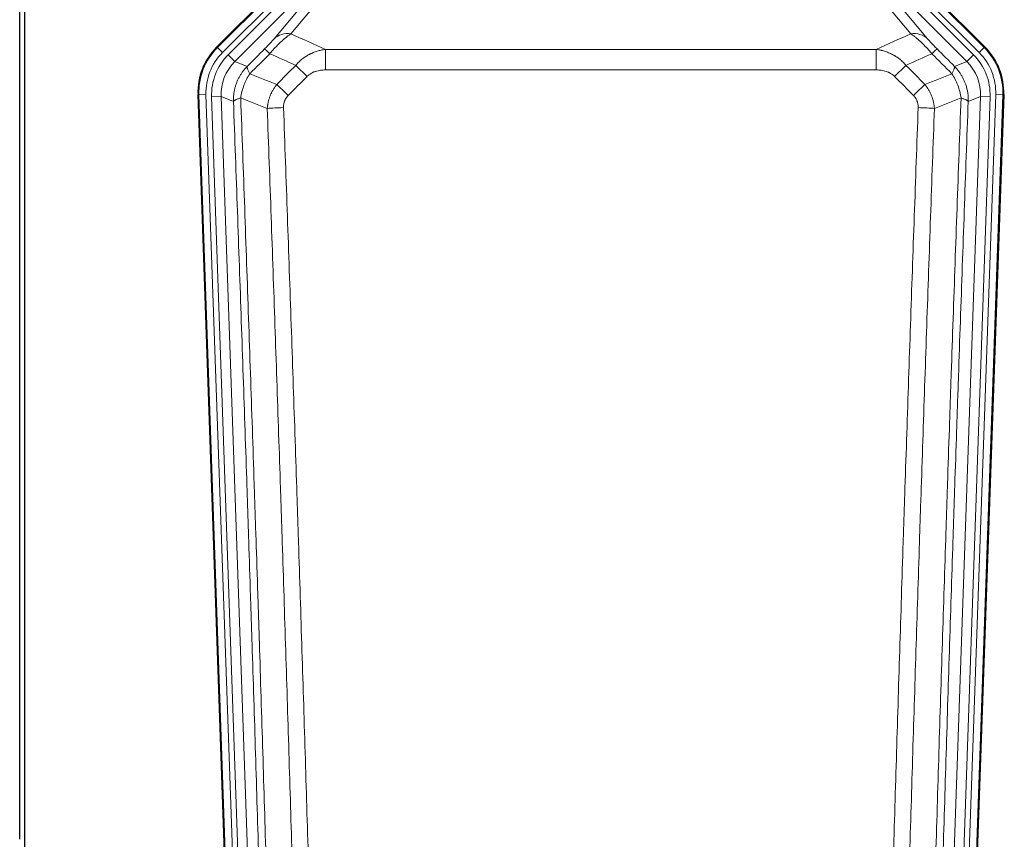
# Model space of a CAD drawing. Header units: inches. Extents: x 0 to 17820, y -10 to 12600.
# Tile 11 of 125: x 2194 to 2611, y 3210 to 3557. Entities that reach past the tile are written whole.
import ezdxf

# ---------------------------------------------------------------- set-up
doc = ezdxf.new("R2010")
doc.units = ezdxf.units.IN
doc.layers.add('1', color=7, linetype='Continuous', true_color=0xffffff)

msp = doc.modelspace()

# ---------------------------------------------------------------- linework, layer by layer
at = {"layer": '1', "color": 2, "linetype": 'Continuous', "lineweight": 25}
for p, q in [((2194.089, 3210.404), (2194.089, 3610.984)), ((2196.089, 3610.656), (2196.089, 3187.146)), ((2277.448, 3545.533), (2321.264, 3589.349)), ((2558.915, 3589.349), (2602.731, 3545.533)), ((2282.685, 3149.881), (2269.567, 3525.526)), ((2610.611, 3525.526), (2597.494, 3149.881))]:
    msp.add_line(p, q, dxfattribs=at)
at = {"layer": '1', "color": 110, "linetype": 'Continuous', "lineweight": 13}
for p, q in [((2277.829, 3545.383), (2321.42, 3588.974)), ((2558.759, 3588.974), (2602.35, 3545.383)), ((2323.538, 3586.855), (2279.947, 3543.264)), ((2282.339, 3542.322), (2324.514, 3584.498)), ((2597.84, 3542.322), (2555.665, 3584.498)), ((2600.232, 3543.264), (2556.641, 3586.855)), ((2327.339, 3581.673), (2285.164, 3539.498)), ((2301.815, 3549.163), (2327.893, 3580.336)), ((2334.954, 3582.382), (2308.876, 3551.209)), ((2595.015, 3539.498), (2554.09, 3580.423)), ((2571.302, 3551.209), (2549.188, 3577.645)), ((2554.09, 3578.18), (2578.364, 3549.163)), ((2277.448, 3545.533), (2277.829, 3545.383)), ((2279.947, 3543.264), (2277.829, 3545.383)), ((2323.503, 3535.93), (2323.503, 3544.639)), ((2323.503, 3544.639), (2556.676, 3544.639)), ((2556.676, 3535.93), (2556.676, 3544.639)), ((2602.35, 3545.383), (2600.232, 3543.264)), ((2602.35, 3545.383), (2602.731, 3545.533)), ((2282.339, 3542.322), (2285.164, 3539.498)), ((2285.164, 3539.498), (2290.388, 3537.44)), ((2589.791, 3537.44), (2595.015, 3539.498)), ((2595.015, 3539.498), (2597.84, 3542.322)), ((2556.676, 3535.93), (2323.503, 3535.93)), ((2269.948, 3525.376), (2269.567, 3525.526)), ((2272.942, 3525.481), (2269.948, 3525.376)), ((2283.059, 3149.933), (2269.948, 3525.376)), ((2272.942, 3525.481), (2286.053, 3150.038)), ((2275.334, 3524.539), (2279.326, 3524.678)), ((2275.334, 3524.539), (2288.4, 3150.368)), ((2284.574, 3522.611), (2279.326, 3524.678)), ((2279.326, 3524.678), (2292.392, 3150.507)), ((2587.787, 3150.507), (2600.853, 3524.678)), ((2604.845, 3524.539), (2591.779, 3150.368)), ((2594.126, 3150.038), (2607.237, 3525.481)), ((2600.853, 3524.678), (2595.605, 3522.611)), ((2610.231, 3525.376), (2597.12, 3149.933)), ((2600.853, 3524.678), (2604.845, 3524.539)), ((2610.231, 3525.376), (2607.237, 3525.481)), ((2610.611, 3525.526), (2610.231, 3525.376))]:
    msp.add_line(p, q, dxfattribs=at)
for centre, major_axis, ratio, start_param, end_param in [((2308.876, 3542.102), (-7.67, 6.416), 0.860824, 5.3364913, 6.1801624), ((2571.302, 3542.102), (-7.67, -6.416), 0.860824, 3.2446156, 4.0882866), ((2296.961, 3526.291), (25.153, -9.908), 0.9987323, 2.7320361, 3.5511492), ((2296.961, 3526.291, 0), (22.366, -8.81), 0.9983711, 2.7320361, 3.5511492), ((2304.789, 3537.738), (7.081, -7.061), 0.0269081, 2.343706, 3.0892138), ((2575.39, 3537.738), (-7.081, -7.061), 0.0269081, 3.1939715, 3.9394793), ((2583.218, 3526.291, 0), (-22.366, -8.81), 0.9983711, 2.7320361, 3.5511492), ((2583.218, 3526.291), (-25.153, -9.908), 0.9987323, 2.7320361, 3.5511492), ((2299.353, 3525.349, 0), (-22.366, 8.81), 0.9983711, 5.8736288, 6.6927419), ((2299.353, 3525.349), (18.651, -7.347), 0.9977215, 2.7320361, 3.5511492), ((2580.826, 3525.349), (-18.651, -7.347), 0.9977215, 2.7320361, 3.5511492), ((2580.826, 3525.349, 0), (22.366, 8.81), 0.9983711, 5.8736288, 6.6927419), ((2315.745, 3532.807), (7.096, -7.046), 0.0275577, 1.5981516, 2.344042), ((2564.434, 3532.807), (-7.096, -7.046), 0.0275577, 3.9391433, 4.6850337), ((2307.736, 3524.743), (7.095, -7.047), 0.0252539, 1.5958719, 2.342907), ((2572.443, 3524.743), (7.095, 7.047), 0.0252539, 0.7986857, 1.5457208), ((2305.764, 3519.655), (-9.993, -0.365), 0.0335157, 4.711165, 5.4709844), ((2574.415, 3519.655), (-9.993, 0.365), 0.0335157, 3.9537936, 4.713613)]:
    msp.add_ellipse(centre, major_axis=major_axis, ratio=ratio, start_param=start_param, end_param=end_param, dxfattribs=at)
at = {"layer": '1', "color": 2, "linetype": 'Continuous', "lineweight": 25}
for centre, major_axis in [((2296.589, 3526.437, 0), (25.162, -9.912)), ((2583.59, 3526.437, 0), (-25.162, -9.912))]:
    msp.add_ellipse(centre, major_axis=major_axis, ratio=0.9983711, start_param=2.7320361, end_param=3.5511492, dxfattribs=at)
at = {"layer": '1', "color": 110, "linetype": 'Continuous', "lineweight": 13}
for points, knots in [([(2299.981, 3542.804), (2300.365, 3543.263), (2301.135, 3544.16), (2301.911, 3545.015), (2302.495, 3545.64), (2302.69, 3545.845), (2302.934, 3546.099), (2302.983, 3546.149), (2303.08, 3546.25), (2303.226, 3546.4), (2303.372, 3546.548), (2303.856, 3547.036), (2304.24, 3547.409), (2304.999, 3548.125), (2305.374, 3548.467), (2305.839, 3548.875), (2305.932, 3548.955), (2306.116, 3549.114), (2306.391, 3549.348), (2306.661, 3549.571), (2307.196, 3550.002), (2307.543, 3550.27), (2308.053, 3550.644), (2308.221, 3550.764), (2308.469, 3550.937), (2308.552, 3550.993), (2308.715, 3551.103), (2308.796, 3551.157), (2308.876, 3551.209)], [0, 0, 0, 0, 0.125, 0.25, 0.25, 0.3125, 0.3125, 0.328125, 0.328125, 0.34375, 0.375, 0.375, 0.5, 0.5, 0.625, 0.625, 0.65625, 0.65625, 0.6875, 0.75, 0.75, 0.875, 0.875, 0.9375, 0.9375, 0.96875, 0.96875, 1, 1, 1, 1]), ([(2571.302, 3551.209), (2571.624, 3550.999), (2571.955, 3550.77), (2572.632, 3550.273), (2572.979, 3550.005), (2573.513, 3549.574), (2573.693, 3549.426), (2573.967, 3549.195), (2574.059, 3549.117), (2574.197, 3548.998), (2574.244, 3548.958), (2574.336, 3548.878), (2574.754, 3548.513), (2575.552, 3547.787), (2576.317, 3547.041), (2576.896, 3546.458), (2577.09, 3546.26), (2577.382, 3545.957), (2577.479, 3545.855), (2577.626, 3545.7), (2577.675, 3545.648), (2577.773, 3545.544), (2577.822, 3545.492), (2578.262, 3545.021), (2578.652, 3544.592), (2579.427, 3543.713), (2579.813, 3543.264), (2580.198, 3542.804)], [0, 0, 0, 0, 0.125, 0.125, 0.25, 0.25, 0.3125, 0.3125, 0.34375, 0.34375, 0.359375, 0.359375, 0.375, 0.5, 0.625, 0.625, 0.6875, 0.6875, 0.71875, 0.71875, 0.734375, 0.734375, 0.75, 0.75, 0.875, 0.875, 1, 1, 1, 1]), ([(2301.815, 3549.163), (2301.79, 3549.133), (2301.764, 3549.102), (2301.711, 3549.04), (2301.684, 3549.008), (2301.601, 3548.911), (2301.544, 3548.844), (2301.364, 3548.637), (2301.236, 3548.491), (2301.028, 3548.258), (2300.956, 3548.178), (2300.844, 3548.054), (2300.788, 3547.992), (2300.729, 3547.928), (2300.69, 3547.885), (2300.67, 3547.863), (2300.491, 3547.667), (2300.324, 3547.486), (2299.973, 3547.111), (2299.789, 3546.916), (2299.549, 3546.664), (2299.476, 3546.587), (2299.402, 3546.51), (2299.352, 3546.458), (2299.327, 3546.432), (2299.202, 3546.302), (2299.101, 3546.197), (2298.794, 3545.88), (2298.586, 3545.667), (2298.162, 3545.236), (2297.947, 3545.019), (2297.728, 3544.799)], [0, 0, 0, 0, 0.03125, 0.03125, 0.0625, 0.0625, 0.125, 0.125, 0.25, 0.25, 0.3125, 0.3125, 0.34375, 0.359375, 0.359375, 0.375, 0.375, 0.5, 0.5, 0.625, 0.625, 0.65625, 0.671875, 0.671875, 0.6875, 0.6875, 0.75, 0.75, 0.875, 0.875, 1, 1, 1, 1]), ([(2582.451, 3544.799), (2582.232, 3545.019), (2582.015, 3545.237), (2581.589, 3545.671), (2581.38, 3545.885), (2581.122, 3546.152), (2581.07, 3546.205), (2580.969, 3546.31), (2580.818, 3546.467), (2580.672, 3546.62), (2580.385, 3546.921), (2580.203, 3547.114), (2579.853, 3547.489), (2579.686, 3547.67), (2579.506, 3547.866), (2579.486, 3547.887), (2579.447, 3547.93), (2579.389, 3547.995), (2579.256, 3548.141), (2579.149, 3548.261), (2578.941, 3548.493), (2578.813, 3548.639), (2578.575, 3548.914), (2578.465, 3549.042), (2578.364, 3549.163)], [0, 0, 0, 0, 0.125, 0.125, 0.25, 0.25, 0.28125, 0.28125, 0.3125, 0.375, 0.375, 0.5, 0.5, 0.625, 0.625, 0.640625, 0.640625, 0.65625, 0.6875, 0.75, 0.75, 0.875, 0.875, 1, 1, 1, 1]), ([(2310.927, 3537.869), (2311.127, 3538.108), (2311.333, 3538.342), (2311.65, 3538.685), (2311.757, 3538.799), (2311.974, 3539.021), (2312.083, 3539.131), (2312.636, 3539.672), (2313.097, 3540.08), (2314.054, 3540.848), (2314.55, 3541.207), (2315.192, 3541.627), (2315.321, 3541.709), (2315.517, 3541.831), (2315.583, 3541.871), (2315.714, 3541.95), (2315.78, 3541.99), (2316.111, 3542.184), (2316.446, 3542.371), (2316.786, 3542.547), (2316.922, 3542.616), (2316.99, 3542.651), (2317.196, 3542.753), (2317.333, 3542.819), (2317.747, 3543.013), (2318.024, 3543.135), (2318.862, 3543.481), (2319.427, 3543.686), (2320.57, 3544.044), (2321.148, 3544.197), (2322.316, 3544.455), (2322.907, 3544.559), (2323.503, 3544.639)], [0, 0, 0, 0, 0.0625, 0.0625, 0.09375, 0.09375, 0.125, 0.125, 0.25, 0.25, 0.375, 0.375, 0.40625, 0.40625, 0.421875, 0.421875, 0.4375, 0.4375, 0.5, 0.515625, 0.515625, 0.53125, 0.53125, 0.5625, 0.5625, 0.625, 0.625, 0.75, 0.75, 0.875, 0.875, 1, 1, 1, 1]), ([(2556.676, 3544.639), (2557.273, 3544.559), (2557.941, 3544.441), (2558.605, 3544.291), (2558.752, 3544.256), (2558.826, 3544.239), (2559.046, 3544.185), (2559.193, 3544.148), (2559.63, 3544.031), (2559.92, 3543.947), (2560.782, 3543.676), (2561.347, 3543.47), (2562.46, 3543.008), (2563.007, 3542.751), (2563.813, 3542.326), (2564.212, 3542.104), (2564.606, 3541.866), (2564.802, 3541.744), (2564.867, 3541.703), (2564.997, 3541.62), (2565.061, 3541.578), (2565.64, 3541.199), (2566.137, 3540.839), (2567.092, 3540.072), (2567.551, 3539.665), (2568.43, 3538.803), (2568.851, 3538.349), (2569.252, 3537.869)], [0, 0, 0, 0, 0.125, 0.140625, 0.140625, 0.15625, 0.15625, 0.1875, 0.1875, 0.25, 0.25, 0.375, 0.375, 0.5, 0.5, 0.5625, 0.59375, 0.59375, 0.609375, 0.609375, 0.625, 0.625, 0.75, 0.75, 0.875, 0.875, 1, 1, 1, 1]), ([(2284.574, 3522.611), (2284.568, 3523.097), (2284.557, 3524.063), (2284.673, 3525.502), (2284.88, 3526.913), (2285.185, 3528.288), (2285.578, 3529.623), (2286.056, 3530.912), (2286.613, 3532.15), (2287.243, 3533.333), (2287.94, 3534.457), (2288.699, 3535.517), (2289.51, 3536.518), (2290.097, 3537.134), (2290.388, 3537.44)], [0, 0, 0, 0, 0.089031, 0.1769996, 0.2639132, 0.3497793, 0.4346056, 0.5184004, 0.601172, 0.6829292, 0.763681, 0.8434369, 0.9222065, 1, 1, 1, 1]), ([(2291.494, 3534.282), (2291.387, 3534.489), (2291.287, 3534.688), (2291.1, 3535.069), (2291.013, 3535.251), (2290.853, 3535.597), (2290.781, 3535.761), (2290.652, 3536.069), (2290.595, 3536.213), (2290.499, 3536.481), (2290.459, 3536.605), (2290.396, 3536.831), (2290.374, 3536.934), (2290.333, 3537.208), (2290.342, 3537.347), (2290.388, 3537.44)], [0, 0, 0, 0, 0.125, 0.125, 0.25, 0.25, 0.375, 0.375, 0.5, 0.5, 0.625, 0.625, 0.75, 0.75, 1, 1, 1, 1]), ([(2315.745, 3533.196), (2315.87, 3533.322), (2316, 3533.444), (2316.202, 3533.621), (2316.27, 3533.678), (2316.408, 3533.79), (2316.477, 3533.845), (2316.83, 3534.113), (2317.124, 3534.307), (2317.734, 3534.659), (2318.05, 3534.816), (2318.458, 3534.993), (2318.54, 3535.028), (2318.705, 3535.094), (2318.787, 3535.126), (2319.035, 3535.219), (2319.202, 3535.276), (2319.703, 3535.436), (2320.04, 3535.526), (2320.72, 3535.678), (2321.062, 3535.739), (2321.752, 3535.836), (2322.099, 3535.872), (2322.798, 3535.919), (2323.15, 3535.93), (2323.503, 3535.93)], [0, 0, 0, 0, 0.0625, 0.0625, 0.09375, 0.09375, 0.125, 0.125, 0.25, 0.25, 0.375, 0.375, 0.40625, 0.40625, 0.4375, 0.4375, 0.5, 0.5, 0.625, 0.625, 0.75, 0.75, 0.875, 0.875, 1, 1, 1, 1]), ([(2556.676, 3535.93), (2557.029, 3535.93), (2557.383, 3535.919), (2557.824, 3535.889), (2557.912, 3535.882), (2558.088, 3535.867), (2558.176, 3535.859), (2558.44, 3535.832), (2558.614, 3535.81), (2559.136, 3535.736), (2559.481, 3535.674), (2560.164, 3535.52), (2560.501, 3535.429), (2561.169, 3535.214), (2561.499, 3535.091), (2561.865, 3534.931), (2561.905, 3534.913), (2561.986, 3534.876), (2562.106, 3534.821), (2562.384, 3534.686), (2562.616, 3534.56), (2563.07, 3534.297), (2563.361, 3534.104), (2563.918, 3533.68), (2564.184, 3533.449), (2564.434, 3533.196)], [0, 0, 0, 0, 0.125, 0.125, 0.15625, 0.15625, 0.1875, 0.1875, 0.25, 0.25, 0.375, 0.375, 0.5, 0.5, 0.625, 0.625, 0.640625, 0.640625, 0.65625, 0.6875, 0.75, 0.75, 0.875, 0.875, 1, 1, 1, 1]), ([(2589.791, 3537.44), (2589.837, 3537.347), (2589.846, 3537.208), (2589.805, 3536.934), (2589.783, 3536.831), (2589.72, 3536.605), (2589.68, 3536.481), (2589.584, 3536.213), (2589.527, 3536.069), (2589.398, 3535.761), (2589.326, 3535.597), (2589.166, 3535.251), (2589.079, 3535.069), (2588.892, 3534.688), (2588.792, 3534.489), (2588.685, 3534.282)], [0, 0, 0, 0, 0.25, 0.25, 0.375, 0.375, 0.5, 0.5, 0.625, 0.625, 0.75, 0.75, 0.875, 0.875, 1, 1, 1, 1]), ([(2589.791, 3537.44), (2590.093, 3537.121), (2590.703, 3536.481), (2591.541, 3535.438), (2592.322, 3534.332), (2593.036, 3533.16), (2593.675, 3531.926), (2594.535, 3529.944), (2595.366, 3527.079), (2595.642, 3524.344), (2595.61, 3522.843), (2595.605, 3522.611)], [0, 0, 0, 0, 0.0808925, 0.1627583, 0.2456086, 0.3294543, 0.4143057, 0.5001731, 0.7248177, 0.9574268, 1, 1, 1, 1]), ([(2287.629, 3524.086), (2287.758, 3524.989), (2287.936, 3525.892), (2288.393, 3527.676), (2288.67, 3528.558), (2289.158, 3529.852), (2289.333, 3530.278), (2289.705, 3531.118), (2289.903, 3531.532), (2290.529, 3532.752), (2290.991, 3533.536), (2291.494, 3534.282)], [0, 0, 0, 0, 0.25, 0.25, 0.5, 0.5, 0.625, 0.625, 0.75, 0.75, 1, 1, 1, 1]), ([(2588.685, 3534.282), (2589.188, 3533.536), (2589.65, 3532.752), (2590.276, 3531.532), (2590.474, 3531.118), (2590.846, 3530.278), (2591.021, 3529.852), (2591.509, 3528.558), (2591.786, 3527.676), (2592.243, 3525.892), (2592.421, 3524.989), (2592.55, 3524.086)], [0, 0, 0, 0, 0.25, 0.25, 0.375, 0.375, 0.5, 0.5, 0.75, 0.75, 1, 1, 1, 1]), ([(2298.881, 3519.647), (2298.917, 3520.11), (2298.97, 3520.57), (2299.059, 3521.143), (2299.077, 3521.257), (2299.117, 3521.486), (2299.138, 3521.6), (2299.203, 3521.942), (2299.251, 3522.168), (2299.408, 3522.844), (2299.649, 3523.734), (2299.957, 3524.603), (2300.213, 3525.247), (2300.325, 3525.514), (2300.444, 3525.778), (2300.492, 3525.884), (2300.516, 3525.937), (2300.589, 3526.095), (2300.639, 3526.199), (2300.893, 3526.719), (2301.111, 3527.126), (2301.577, 3527.919), (2302.071, 3528.693), (2302.623, 3529.429), (2302.914, 3529.787)], [0, 0, 0, 0, 0.125, 0.125, 0.15625, 0.15625, 0.1875, 0.1875, 0.25, 0.25, 0.375, 0.5, 0.5, 0.5625, 0.578125, 0.578125, 0.59375, 0.59375, 0.625, 0.625, 0.75, 0.75, 0.875, 1, 1, 1, 1]), ([(2577.265, 3529.787), (2577.556, 3529.429), (2577.833, 3529.06), (2578.162, 3528.585), (2578.226, 3528.489), (2578.355, 3528.297), (2578.418, 3528.2), (2578.604, 3527.907), (2578.725, 3527.71), (2579.074, 3527.113), (2579.509, 3526.302), (2579.882, 3525.459), (2580.138, 3524.815), (2580.219, 3524.598), (2580.335, 3524.271), (2580.373, 3524.161), (2580.446, 3523.94), (2580.482, 3523.83), (2580.654, 3523.276), (2580.775, 3522.83), (2580.982, 3521.932), (2581.155, 3521.027), (2581.262, 3520.11), (2581.298, 3519.647)], [0, 0, 0, 0, 0.125, 0.125, 0.15625, 0.15625, 0.1875, 0.1875, 0.25, 0.25, 0.375, 0.5, 0.5, 0.5625, 0.5625, 0.59375, 0.59375, 0.625, 0.625, 0.75, 0.75, 0.875, 1, 1, 1, 1]), ([(2284.574, 3522.611), (2284.603, 3522.71), (2284.693, 3522.816), (2284.916, 3522.985), (2285.005, 3523.043), (2285.211, 3523.162), (2285.328, 3523.223), (2285.589, 3523.347), (2285.734, 3523.411), (2286.048, 3523.54), (2286.218, 3523.606), (2286.582, 3523.74), (2286.776, 3523.808), (2287.186, 3523.946), (2287.403, 3524.016), (2287.629, 3524.086)], [0, 0, 0, 0, 0.25, 0.25, 0.375, 0.375, 0.5, 0.5, 0.625, 0.625, 0.75, 0.75, 0.875, 0.875, 1, 1, 1, 1]), ([(2296.769, 3151.122), (2296.324, 3166.532), (2295.418, 3197.378), (2294.011, 3243.719), (2293.041, 3274.663), (2292.487, 3292.082), (2292.425, 3294.018), (2292.301, 3297.889), (2292.115, 3303.697), (2291.678, 3317.251), (2291.3, 3328.872), (2290.982, 3338.558), (2290.918, 3340.496), (2290.79, 3344.371), (2290.599, 3350.183), (2290.148, 3363.745), (2289.758, 3375.369), (2288.972, 3398.618), (2287.909, 3429.616), (2286.268, 3476.114), (2285.143, 3507.112), (2284.574, 3522.611)], [0, 0, 0, 0, 0.125, 0.25, 0.375, 0.375, 0.390625, 0.390625, 0.40625, 0.4375, 0.5, 0.5, 0.515625, 0.515625, 0.53125, 0.5625, 0.625, 0.625, 0.75, 0.875, 1, 1, 1, 1]), ([(2287.629, 3524.086), (2288.2, 3508.532), (2289.328, 3477.422), (2290.973, 3430.757), (2292.04, 3399.647), (2292.828, 3376.314), (2293.219, 3364.648), (2293.671, 3351.037), (2293.863, 3345.204), (2293.991, 3341.315), (2294.055, 3339.371), (2294.374, 3329.649), (2294.754, 3317.986), (2295.191, 3304.383), (2295.378, 3298.554), (2295.502, 3294.669), (2295.564, 3292.726), (2296.12, 3275.243), (2297.093, 3244.187), (2298.504, 3197.677), (2299.412, 3166.719), (2299.858, 3151.253)], [0, 0, 0, 0, 0.125, 0.25, 0.375, 0.375, 0.4375, 0.46875, 0.484375, 0.484375, 0.5, 0.5, 0.5625, 0.59375, 0.609375, 0.609375, 0.625, 0.625, 0.75, 0.875, 1, 1, 1, 1]), ([(2305.764, 3519.991), (2305.755, 3520.227), (2305.758, 3520.464), (2305.775, 3520.758), (2305.779, 3520.817), (2305.789, 3520.935), (2305.794, 3520.994), (2305.813, 3521.17), (2305.829, 3521.287), (2305.884, 3521.635), (2305.933, 3521.863), (2306.053, 3522.314), (2306.125, 3522.536), (2306.251, 3522.865), (2306.296, 3522.973), (2306.369, 3523.135), (2306.394, 3523.189), (2306.445, 3523.295), (2306.471, 3523.348), (2306.606, 3523.61), (2306.724, 3523.813), (2306.98, 3524.203), (2307.118, 3524.392), (2307.413, 3524.755), (2307.57, 3524.93), (2307.736, 3525.098)], [0, 0, 0, 0, 0.125, 0.125, 0.15625, 0.15625, 0.1875, 0.1875, 0.25, 0.25, 0.375, 0.375, 0.5, 0.5, 0.5625, 0.5625, 0.59375, 0.59375, 0.625, 0.625, 0.75, 0.75, 0.875, 0.875, 1, 1, 1, 1]), ([(2572.443, 3525.098), (2572.609, 3524.93), (2572.767, 3524.754), (2572.953, 3524.525), (2572.99, 3524.478), (2573.062, 3524.385), (2573.098, 3524.337), (2573.202, 3524.194), (2573.269, 3524.097), (2573.461, 3523.802), (2573.696, 3523.398), (2573.886, 3522.972), (2574.012, 3522.644), (2574.052, 3522.533), (2574.106, 3522.364), (2574.124, 3522.308), (2574.157, 3522.194), (2574.173, 3522.137), (2574.249, 3521.853), (2574.297, 3521.623), (2574.37, 3521.162), (2574.394, 3520.93), (2574.421, 3520.462), (2574.423, 3520.227), (2574.415, 3519.991)], [0, 0, 0, 0, 0.125, 0.125, 0.15625, 0.15625, 0.1875, 0.1875, 0.25, 0.25, 0.375, 0.5, 0.5, 0.5625, 0.5625, 0.59375, 0.59375, 0.625, 0.625, 0.75, 0.75, 0.875, 0.875, 1, 1, 1, 1]), ([(2580.321, 3151.253), (2580.377, 3153.186), (2580.433, 3155.119), (2580.545, 3158.987), (2580.713, 3164.789), (2581.109, 3178.329), (2581.452, 3189.942), (2582.145, 3213.175), (2583.086, 3244.174), (2584.544, 3290.738), (2585.548, 3321.825), (2586.122, 3339.323), (2586.186, 3341.267), (2586.314, 3345.156), (2586.507, 3350.99), (2586.958, 3364.603), (2587.35, 3376.273), (2587.678, 3386), (2587.744, 3387.946), (2587.876, 3391.836), (2588.074, 3397.672), (2588.539, 3411.289), (2588.942, 3422.96), (2589.754, 3446.301), (2590.851, 3477.419), (2591.979, 3508.532), (2592.55, 3524.086)], [0, 0, 0, 0, 0.015625, 0.015625, 0.03125, 0.0625, 0.125, 0.125, 0.25, 0.375, 0.5, 0.5, 0.515625, 0.515625, 0.53125, 0.5625, 0.625, 0.625, 0.640625, 0.640625, 0.65625, 0.6875, 0.75, 0.75, 0.875, 1, 1, 1, 1]), ([(2595.605, 3522.611), (2595.036, 3507.112), (2593.911, 3476.11), (2592.817, 3445.103), (2592.008, 3421.846), (2591.606, 3410.217), (2591.142, 3396.649), (2590.944, 3390.834), (2590.813, 3386.957), (2590.747, 3385.018), (2590.419, 3375.327), (2590.029, 3363.698), (2589.579, 3350.134), (2589.387, 3344.321), (2589.259, 3340.447), (2589.196, 3338.509), (2588.623, 3321.074), (2587.622, 3290.1), (2586.167, 3243.705), (2584.761, 3197.375), (2583.855, 3166.533), (2583.41, 3151.122)], [0, 0, 0, 0, 0.125, 0.25, 0.25, 0.3125, 0.34375, 0.359375, 0.359375, 0.375, 0.375, 0.4375, 0.46875, 0.484375, 0.484375, 0.5, 0.5, 0.625, 0.75, 0.875, 1, 1, 1, 1]), ([(2592.55, 3524.086), (2592.776, 3524.016), (2592.993, 3523.946), (2593.403, 3523.808), (2593.597, 3523.74), (2593.961, 3523.606), (2594.131, 3523.54), (2594.445, 3523.411), (2594.59, 3523.347), (2594.851, 3523.223), (2594.968, 3523.162), (2595.174, 3523.043), (2595.263, 3522.985), (2595.486, 3522.816), (2595.576, 3522.71), (2595.605, 3522.611)], [0, 0, 0, 0, 0.125, 0.125, 0.25, 0.25, 0.375, 0.375, 0.5, 0.5, 0.625, 0.625, 0.75, 0.75, 1, 1, 1, 1]), ([(2310.855, 3152.807), (2310.417, 3168.026), (2309.525, 3198.488), (2308.603, 3228.998), (2307.9, 3251.898), (2307.664, 3259.534), (2307.188, 3274.813), (2306.947, 3282.455), (2306.221, 3305.391), (2305.729, 3320.688), (2305.105, 3339.817), (2304.98, 3343.643), (2304.728, 3351.295), (2304.349, 3362.773), (2303.966, 3374.252), (2303.194, 3397.208), (2302.151, 3427.817), (2300.541, 3473.731), (2299.439, 3504.342), (2298.881, 3519.647)], [0, 0, 0, 0, 0.125, 0.25, 0.25, 0.3125, 0.3125, 0.375, 0.375, 0.5, 0.5, 0.53125, 0.53125, 0.5625, 0.625, 0.625, 0.75, 0.875, 1, 1, 1, 1]), ([(2305.764, 3519.991), (2306.322, 3504.666), (2307.422, 3474.018), (2309.03, 3428.046), (2310.072, 3397.399), (2310.843, 3374.414), (2311.225, 3362.921), (2311.604, 3351.429), (2311.855, 3343.767), (2311.98, 3339.937), (2312.604, 3320.783), (2313.095, 3305.467), (2313.82, 3282.503), (2314.06, 3274.851), (2314.536, 3259.553), (2314.772, 3251.907), (2315.474, 3228.979), (2316.395, 3198.431), (2317.285, 3167.931), (2317.723, 3152.693)], [0, 0, 0, 0, 0.125, 0.25, 0.375, 0.375, 0.4375, 0.46875, 0.46875, 0.5, 0.5, 0.625, 0.625, 0.6875, 0.6875, 0.75, 0.75, 0.875, 1, 1, 1, 1]), ([(2562.456, 3152.693), (2562.894, 3167.931), (2563.784, 3198.431), (2564.705, 3228.979), (2565.407, 3251.907), (2565.643, 3259.553), (2566.119, 3274.851), (2566.359, 3282.503), (2567.084, 3305.467), (2567.575, 3320.783), (2568.199, 3339.937), (2568.324, 3343.767), (2568.575, 3351.429), (2568.954, 3362.921), (2569.336, 3374.414), (2570.107, 3397.399), (2571.149, 3428.046), (2572.757, 3474.018), (2573.857, 3504.666), (2574.415, 3519.991)], [0, 0, 0, 0, 0.125, 0.25, 0.25, 0.3125, 0.3125, 0.375, 0.375, 0.5, 0.5, 0.53125, 0.53125, 0.5625, 0.625, 0.625, 0.75, 0.875, 1, 1, 1, 1]), ([(2581.298, 3519.647), (2580.74, 3504.342), (2579.638, 3473.731), (2578.028, 3427.817), (2576.985, 3397.208), (2576.213, 3374.252), (2575.83, 3362.773), (2575.451, 3351.295), (2575.199, 3343.643), (2575.074, 3339.817), (2574.45, 3320.688), (2573.958, 3305.391), (2573.231, 3282.455), (2572.991, 3274.813), (2572.515, 3259.534), (2572.279, 3251.898), (2571.576, 3228.998), (2570.654, 3198.488), (2569.762, 3168.026), (2569.324, 3152.807)], [0, 0, 0, 0, 0.125, 0.25, 0.375, 0.375, 0.4375, 0.46875, 0.46875, 0.5, 0.5, 0.625, 0.625, 0.6875, 0.6875, 0.75, 0.75, 0.875, 1, 1, 1, 1])]:
    msp.add_open_spline(points, degree=3, knots=knots, dxfattribs=at)
for points in [[(2308.876, 3551.209), (2313.756, 3549.02), (2318.631, 3546.83), (2323.503, 3544.639)], [(2556.676, 3544.639), (2561.548, 3546.83), (2566.423, 3549.02), (2571.302, 3551.209)], [(2290.388, 3537.44), (2292.835, 3539.893), (2295.282, 3542.346), (2297.728, 3544.799)], [(2299.981, 3542.804), (2297.152, 3539.963), (2294.323, 3537.123), (2291.494, 3534.282)], [(2310.927, 3537.869), (2307.281, 3539.515), (2303.632, 3541.16), (2299.981, 3542.804)], [(2580.198, 3542.804), (2576.547, 3541.16), (2572.898, 3539.515), (2569.252, 3537.869)], [(2588.685, 3534.282), (2585.856, 3537.123), (2583.027, 3539.963), (2580.198, 3542.804)], [(2582.451, 3544.799), (2584.897, 3542.346), (2587.344, 3539.893), (2589.791, 3537.44)], [(2302.914, 3529.787), (2305.585, 3532.481), (2308.256, 3535.175), (2310.927, 3537.869)], [(2569.252, 3537.869), (2571.923, 3535.175), (2574.594, 3532.481), (2577.265, 3529.787)], [(2291.494, 3534.282), (2295.299, 3532.778), (2299.105, 3531.28), (2302.914, 3529.787)], [(2315.745, 3533.196), (2313.076, 3530.496), (2310.406, 3527.797), (2307.736, 3525.098)], [(2572.443, 3525.098), (2569.773, 3527.797), (2567.103, 3530.496), (2564.434, 3533.196)], [(2577.265, 3529.787), (2581.074, 3531.28), (2584.88, 3532.778), (2588.685, 3534.282)], [(2298.881, 3519.647), (2295.128, 3521.122), (2291.378, 3522.602), (2287.629, 3524.086)], [(2592.55, 3524.086), (2588.801, 3522.602), (2585.051, 3521.122), (2581.298, 3519.647)]]:
    msp.add_open_spline(points, degree=3, dxfattribs=at)

doc.saveas('drawing.dxf')
